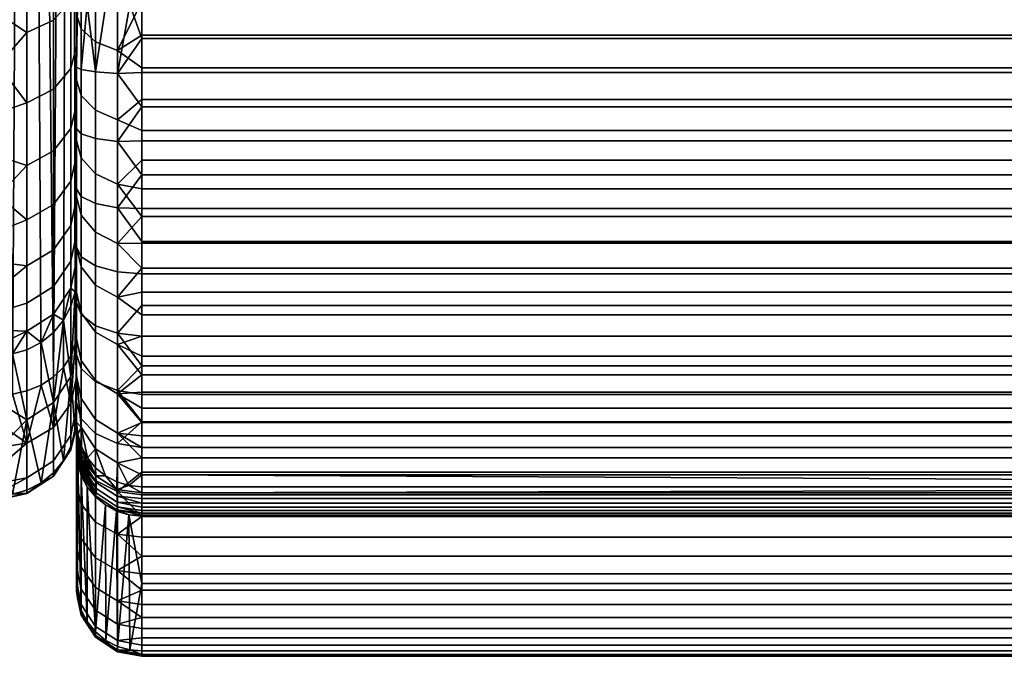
# Model space of a CAD drawing. Header units: millimetres. Extents: x -475 to 475, y -445 to 575.
# Tile 2 of 62: x -384 to -233, y -445 to -347. Entities that reach past the tile are written whole.
import ezdxf

# ---------------------------------------------------------------- set-up
doc = ezdxf.new("R2010")
doc.units = ezdxf.units.MM
doc.header["$MEASUREMENT"] = 0
doc.layers.add('kreslo', color=7, linetype='Continuous', true_color=0x8cc3e6)
doc.layers.add('kreslo bocnice', color=7, linetype='Continuous', true_color=0x8cc3e6)

msp = doc.modelspace()

# ---------------------------------------------------------------- meshes
at = {"layer": 'kreslo'}
mesh = msp.add_polyface(dxfattribs=at)
corners = [(-375, -365.52, 60.04), (-375, -408.69, 149.24), (-375, -356.19, 51.16), (-375, -335.51, 35.84), (-375, -346.16, 43.08), (-375, -324.3, 29.48), (-375, -344.67, 411), (-375, -312.62, 24.06), (-375, -354.23, 410.49), (-375, -423.47, 230.53), (-375, -363.68, 408.97), (-375, -298, 18.83), (-372.07, -327.54, 23.19), (-372.07, -315.33, 17.53), (-368.68, -316.18, 15.47), (-368.68, -328.55, 21.21), (-374.3, -325.99, 26.21), (-374.3, -314.03, 20.66), (-372.07, -339.24, 29.83), (-368.68, -340.42, 27.94), (-374.3, -337.45, 32.71), (-372.07, -350.37, 37.4), (-368.68, -351.7, 35.61), (-374.3, -348.35, 40.12), (-372.07, -360.85, 45.84), (-368.68, -362.32, 44.17), (-374.3, -358.61, 48.39), (-372.07, -370.6, 55.12), (-368.68, -372.2, 53.57), (-374.3, -368.16, 57.48), (-372.07, -379.56, 65.16), (-368.68, -381.28, 63.74), (-374.3, -376.94, 67.31), (-375, -324.3, 29.48), (-375, -312.62, 24.06), (-375, -335.51, 35.84), (-375, -346.16, 43.08), (-375, -356.19, 51.16), (-375, -374.1, 69.65), (-375, -365.52, 60.04), (-374.3, -384.89, 77.82), (-375, -381.87, 79.92), (-374.3, -374.07, 409.95), (-374.3, -383.35, 406.33), (-372.07, -384.75, 409.41), (-372.07, -375.14, 413.17), (-374.3, -364.46, 412.57), (-372.07, -365.17, 415.88), (-374.3, -354.62, 414.15), (-372.07, -354.98, 417.52), (-375, -372.92, 406.45), (-375, -381.83, 402.97), (-375, -363.68, 408.97), (-370.47, -344.67, 419.37), (-372.07, -344.67, 418.07), (-373.37, -344.67, 416.47), (-375, -354.23, 410.49), (-374.3, -344.67, 414.68), (-374.83, -344.67, 412.82), (-375, -344.67, 411)]
mesh.append_faces([[corners[k] for k in face] for face in [(0, 1, 2, 2), (3, 4, 1, 1), (1, 4, 2, 2), (5, 3, 1, 1), (6, 7, 1, 1), (8, 9, 10, 10), (9, 8, 6, 6), (7, 5, 1, 1), (6, 11, 7, 7), (12, 13, 14, 15), (16, 17, 13, 12), (18, 12, 15, 19), (20, 16, 12, 18), (21, 18, 19, 22), (23, 20, 18, 21), (24, 21, 22, 25), (26, 23, 21, 24), (27, 24, 25, 28), (29, 26, 24, 27), (30, 27, 28, 31), (32, 29, 27, 30), (16, 33, 34, 17), (20, 35, 33, 16), (36, 23, 26, 37), (23, 36, 35, 20), (32, 38, 39, 29), (40, 41, 38, 32), (29, 39, 37, 26), (42, 43, 44, 45), (46, 42, 45, 47), (48, 46, 47, 49), (42, 50, 51, 43), (50, 42, 46, 52), (49, 53, 54, 54), (49, 54, 55, 55), (48, 49, 55, 55), (48, 56, 52, 46), (56, 48, 57, 58), (56, 58, 59, 59), (57, 48, 55, 55)]])
mesh = msp.add_polyface(dxfattribs=at)
corners = [(-365, -317.05, 15.08), (-368.68, -316.18, 15.47), (-365, -311.42, 12.84), (-366.73, -299.52, 9), (-365, -322.63, 17.54), (-368.68, -328.55, 21.21), (-365, -328.15, 20.22), (-365, -333.59, 23.11), (-368.68, -340.42, 27.94), (-365, -338.93, 26.2), (-365, -344.18, 29.51), (-368.68, -351.7, 35.61), (-365, -349.32, 33.01), (-368.68, -362.32, 44.17), (-365, -354.33, 36.71), (-365, -359.21, 40.6), (-365, -363.94, 44.67), (-368.68, -372.2, 53.57), (-365, -368.52, 48.91), (-365, -372.93, 53.32), (-368.68, -381.28, 63.74), (-365, -377.17, 57.87), (-365, -381.23, 62.57), (-372.07, -365.17, 415.88), (-372.07, -375.14, 413.17), (-368.68, -375.83, 415.28), (-368.68, -365.64, 418.06), (-372.07, -354.98, 417.52), (-368.68, -355.22, 419.74), (-365, -380.98, 414.17), (-365, -375.91, 416), (-365, -370.76, 417.54), (-365, -365.55, 418.8), (-365, -360.32, 419.77), (-366.82, -344.67, 420.83), (-365, -349.86, 420.87), (-365, -344.67, 421), (-365, -355.08, 420.46), (-368.68, -344.67, 420.3), (-370.47, -344.67, 419.37), (365, -375.91, 416), (-365, -375.91, 416), (-365, -380.98, 414.17), (365, -380.98, 414.17), (365, -365.55, 418.8), (-365, -365.55, 418.8), (-365, -370.76, 417.54), (365, -370.76, 417.54), (365, -355.08, 420.46), (-365, -355.08, 420.46), (-365, -360.32, 419.77), (365, -360.32, 419.77), (365, -344.67, 421), (-365, -344.67, 421), (-365, -349.86, 420.87), (365, -349.86, 420.87), (365, -311.42, 12.84), (365, -317.05, 15.08), (-365, -317.05, 15.08), (-365, -311.42, 12.84)]
mesh.append_faces([[corners[k] for k in face] for face in [(0, 1, 2, 2), (1, 3, 2, 2), (1, 0, 4, 4), (5, 4, 6, 6), (5, 6, 7, 7), (8, 9, 10, 10), (11, 10, 12, 12), (8, 7, 9, 9), (8, 5, 7, 7), (11, 8, 10, 10), (13, 11, 14, 15), (16, 13, 15, 15), (12, 14, 11, 11), (1, 4, 5, 5), (17, 13, 16, 18), (17, 18, 19, 19), (20, 21, 22, 22), (17, 19, 21, 21), (17, 21, 20, 20), (23, 24, 25, 26), (27, 23, 26, 28), (25, 29, 30, 30), (25, 30, 31, 31), (26, 32, 33, 33), (28, 26, 33, 33), (26, 31, 32, 32), (26, 25, 31, 31), (34, 35, 36, 36), (28, 33, 37, 37), (37, 35, 28, 28), (35, 34, 28, 28), (27, 28, 38, 39), (34, 38, 28, 28), (40, 41, 42, 43), (44, 45, 46, 47), (47, 46, 41, 40), (48, 49, 50, 51), (52, 53, 54, 55), (55, 54, 49, 48), (51, 50, 45, 44), (56, 57, 58, 59)]])
mesh = msp.add_polyface(dxfattribs=at)
corners = [(365, -300.05, 9), (365.9, -299.91, 9), (365.46, -300.01, 9), (365, -305.75, 10.81), (365, -300.05, 9), (365.46, -300.01, 9), (365.9, -299.91, 9), (366.33, -299.74, 9), (365, -311.42, 12.84), (366.73, -299.52, 9), (365, -317.05, 15.08), (368.68, -316.18, 15.47), (367.46, -298.96, 9), (365, -322.63, 17.54), (368.68, -328.55, 21.21), (365, -328.15, 20.22), (365, -333.59, 23.11), (368.68, -340.42, 27.94), (365, -344.18, 29.51), (365, -338.93, 26.2), (368.68, -351.7, 35.61), (365, -349.32, 33.01), (368.68, -362.32, 44.17), (365, -359.21, 40.6), (365, -354.33, 36.71), (365, -363.94, 44.67), (368.68, -372.2, 53.57), (365, -368.52, 48.91), (368.68, -365.64, 418.06), (365, -360.32, 419.77), (365, -365.55, 418.8), (365, -370.76, 417.54), (366.82, -344.67, 420.83), (365, -344.67, 421), (365, -349.86, 420.87), (368.68, -355.22, 419.74), (365, -355.08, 420.46), (0, -300.05, 9), (365, -300.05, 9), (365, -305.75, 10.81), (365, -311.42, 12.84), (-365, -311.42, 12.84), (-365, -305.75, 10.81), (365, -322.63, 17.54), (365, -328.15, 20.22), (-365, -328.15, 20.22), (-365, -322.63, 17.54), (365, -333.59, 23.11), (365, -338.93, 26.2), (-365, -338.93, 26.2), (-365, -333.59, 23.11), (365, -317.05, 15.08), (-365, -317.05, 15.08), (365, -344.18, 29.51), (365, -349.32, 33.01), (-365, -349.32, 33.01), (-365, -344.18, 29.51), (365, -354.33, 36.71), (365, -359.21, 40.6), (-365, -359.21, 40.6), (-365, -354.33, 36.71), (365, -363.94, 44.67), (365, -368.52, 48.91), (-365, -368.52, 48.91), (-365, -363.94, 44.67)]
mesh.append_faces([[corners[k] for k in face] for face in [(0, 1, 2, 2), (3, 4, 5, 5), (3, 5, 6, 6), (7, 3, 6, 6), (8, 3, 9, 9), (10, 8, 11, 11), (9, 3, 7, 7), (11, 8, 9, 9), (12, 11, 9, 9), (11, 13, 10, 10), (14, 15, 13, 13), (14, 16, 15, 15), (17, 18, 19, 19), (20, 21, 18, 18), (17, 19, 16, 16), (17, 16, 14, 14), (22, 23, 24, 20), (25, 23, 22, 22), (21, 20, 24, 24), (11, 14, 13, 13), (26, 27, 25, 22), (28, 29, 30, 30), (28, 30, 31, 31), (32, 33, 34, 34), (35, 36, 29, 29), (36, 35, 34, 34), (34, 35, 32, 32), (37, 38, 39, 39), (39, 40, 41, 42), (43, 44, 45, 46), (47, 48, 49, 50), (44, 47, 50, 45), (51, 43, 46, 52), (53, 54, 55, 56), (57, 58, 59, 60), (54, 57, 60, 55), (61, 62, 63, 64), (58, 61, 64, 59), (48, 53, 56, 49), (39, 42, 37, 37)]])
mesh = msp.add_polyface(dxfattribs=at)
corners = [(-375, -409.34, 149.23), (-375, -413.04, 151.89), (-375, -409.18, 149.23), (-375, -365.52, 60.04), (-375, -374.1, 69.65), (-375, -408.69, 149.24), (-375, -395.89, 104.6), (-375, -401.62, 119.04), (-375, -381.87, 79.92), (-375, -388.78, 90.79), (-375, -390.33, 398.56), (-375, -381.83, 402.97), (-375, -433.89, 309.17), (-375, -405.68, 387.16), (-375, -398.31, 393.27), (-375, -372.92, 406.45), (-375, -363.68, 408.97), (-375, -423.47, 230.53), (-375, -344.67, 411), (-374.99, -409.35, 149.17), (-374.95, -409.83, 149.11), (-374.95, -409.99, 149.11), (-374.99, -409.51, 149.17), (-374.95, -410.16, 149.11), (-374.99, -409.67, 149.17), (-374.95, -410.31, 149.12), (-374.99, -409.83, 149.17), (-374.95, -410.47, 149.12), (-374.98, -409.98, 149.18), (-375, -409.93, 149.25), (-374.98, -410.42, 149.2), (-375, -410.21, 149.28), (-374.98, -410.13, 149.18), (-374.98, -410.28, 149.19), (-375, -409.79, 149.24), (-375, -409.64, 149.24), (-375, -409.49, 149.23), (-375, -409.34, 149.23), (-375, -409.18, 149.23), (-374.8, -410.96, 148.99), (-375, -408.69, 149.24), (-374.81, -410.63, 148.98), (-375, -409.02, 149.23), (-375, -408.86, 149.23), (-374.3, -384.89, 77.82), (-374.3, -376.94, 67.31), (-372.07, -379.56, 65.16), (-372.07, -387.68, 75.89), (-374.3, -391.96, 88.95), (-372.07, -394.9, 87.25), (-374.3, -399.24, 103.08), (-372.07, -402.33, 101.67), (-374.3, -405.1, 117.85), (-372.07, -408.31, 116.75), (-374.3, -409.48, 133.12), (-372.07, -412.79, 132.35), (-375, -395.89, 104.6), (-375, -388.78, 90.79), (-375, -381.87, 79.92), (-375, -401.62, 119.04), (-375, -408.69, 149.24), (-374.81, -410.63, 148.98), (-374.3, -400.5, 396.22), (-375, -398.31, 393.27), (-375, -405.68, 387.16), (-374.3, -408.18, 389.87), (-374.3, -392.19, 401.73), (-375, -390.33, 398.56), (-374.3, -383.35, 406.33), (-375, -381.83, 402.97)]
mesh.append_faces([[corners[k] for k in face] for face in [(0, 1, 2, 2), (3, 4, 5, 5), (6, 7, 5, 5), (5, 8, 9, 9), (6, 5, 9, 9), (4, 8, 5, 5), (10, 11, 12, 12), (12, 13, 14, 14), (12, 14, 10, 10), (12, 11, 15, 15), (12, 15, 16, 16), (17, 18, 5, 5), (19, 20, 21, 22), (22, 21, 23, 24), (24, 23, 25, 26), (26, 25, 27, 28), (29, 30, 31, 31), (32, 33, 34, 35), (26, 28, 36, 37), (24, 26, 37, 38), (28, 32, 35, 36), (39, 21, 20, 20), (40, 41, 20, 19), (22, 24, 38, 42), (19, 22, 42, 43), (19, 43, 40, 40), (29, 34, 33, 30), (44, 45, 46, 47), (48, 44, 47, 49), (50, 48, 49, 51), (52, 50, 51, 53), (54, 52, 53, 55), (50, 56, 57, 48), (48, 57, 58, 44), (56, 50, 52, 59), (59, 52, 54, 54), (60, 59, 54, 54), (54, 61, 60, 60), (62, 63, 64, 65), (66, 67, 63, 62), (68, 69, 67, 66)]])
mesh = msp.add_polyface(dxfattribs=at)
corners = [(-375, -409.93, 149.25), (-375, -413.04, 151.89), (-375, -409.79, 149.24), (-375, -409.64, 149.24), (-375, -409.49, 149.23), (-375, -409.34, 149.23), (-375, -410.97, 149.41), (-375, -411.22, 149.48), (-375, -410.73, 149.36), (-375, -410.21, 149.28), (-375, -410.48, 149.31), (-375, -409.02, 149.23), (-375, -409.18, 149.23), (-375, -408.86, 149.23), (-375, -408.69, 149.24), (-375, -433.89, 309.17), (-375, -363.68, 408.97), (-375, -423.47, 230.53), (-374.94, -410.91, 149.16), (-374.79, -411.87, 149.07), (-374.79, -412.15, 149.11), (-374.94, -411.19, 149.19), (-374.78, -412.42, 149.16), (-374.94, -411.45, 149.23), (-374.78, -412.67, 149.22), (-374.94, -411.7, 149.28), (-374.95, -410.16, 149.11), (-374.95, -409.99, 149.11), (-374.8, -410.96, 148.99), (-374.8, -411.27, 149.01), (-374.95, -410.31, 149.12), (-374.98, -409.98, 149.18), (-374.95, -410.47, 149.12), (-374.94, -410.62, 149.13), (-374.98, -410.13, 149.18), (-374.79, -411.58, 149.03), (-374.94, -410.76, 149.14), (-374.98, -410.28, 149.19), (-374.98, -410.42, 149.2), (-374.22, -413.13, 148.81), (-374.94, -411.94, 149.34), (-374.94, -412.2, 149.42), (-375, -411.22, 149.48), (-375, -410.97, 149.41), (-375, -410.73, 149.36), (-374.93, -412.44, 149.51), (-375, -411.46, 149.57), (-375, -410.48, 149.31), (-375, -410.21, 149.28), (-375, -411.89, 149.77), (-374.24, -412.49, 148.74), (-374.81, -410.63, 148.98), (-374.95, -409.83, 149.11), (-374.3, -409.48, 133.12), (-374.24, -412.49, 148.74), (-374.81, -410.63, 148.98), (-374.3, -408.18, 389.87), (-375, -405.68, 387.16), (-375, -412.37, 380.31), (-374.3, -415.13, 382.74)]
mesh.append_faces([[corners[k] for k in face] for face in [(0, 1, 2, 2), (1, 3, 2, 2), (4, 1, 5, 5), (4, 3, 1, 1), (6, 7, 1, 1), (6, 1, 8, 8), (9, 10, 1, 1), (1, 10, 8, 8), (9, 1, 0, 0), (11, 12, 1, 1), (13, 11, 1, 1), (14, 13, 1, 1), (15, 16, 17, 17), (18, 19, 20, 21), (21, 20, 22, 23), (23, 22, 24, 25), (26, 27, 28, 28), (29, 30, 26, 26), (28, 29, 26, 26), (31, 32, 33, 34), (32, 30, 29, 29), (35, 33, 32, 32), (29, 35, 32, 32), (36, 33, 35, 35), (19, 18, 36, 36), (35, 19, 36, 36), (34, 33, 36, 37), (37, 36, 18, 38), (29, 28, 39, 39), (40, 41, 42, 43), (25, 40, 43, 44), (41, 45, 46, 42), (21, 23, 47, 48), (18, 21, 38, 38), (21, 48, 38, 38), (23, 25, 44, 47), (45, 49, 46, 46), (50, 28, 51, 51), (52, 51, 28, 28), (53, 54, 55, 55), (56, 57, 58, 59)]])
mesh = msp.add_polyface(dxfattribs=at)
corners = [(365, -422.96, 151.04), (366.96, -422.94, 151.89), (365, -423.13, 151.89), (366.95, -418.42, 147.95), (365, -419.56, 148.07), (365, -418.61, 147.93), (368.68, -372.2, 53.57), (365, -372.93, 53.32), (365, -368.52, 48.91), (368.68, -381.28, 63.74), (365, -381.23, 62.57), (365, -377.17, 57.87), (365, -385.1, 67.41), (368.68, -389.51, 74.62), (365, -388.78, 72.36), (365, -392.26, 77.43), (368.68, -396.82, 86.13), (365, -401.46, 93.16), (365, -398.6, 87.84), (368.68, -410.42, 116.04), (365, -412.6, 120.47), (365, -410.79, 114.96), (365, -408.77, 109.46), (365, -414.2, 125.99), (366.95, -418.42, 147.95), (365, -418.61, 147.93), (365, -416.79, 137.01), (368.68, -414.95, 131.84), (365, -395.53, 82.59), (366.82, -443.64, 307.88), (365, -444.35, 313.02), (365, -443.8, 307.86), (368.68, -443.94, 318.48), (365, -444.63, 318.25), (368.68, -443.64, 329.04), (365, -444.36, 328.85), (365, -444.64, 323.54), (365, -443.8, 334.18), (366.82, -443.64, 307.88), (365, -443.8, 307.86), (365, -433.47, 229.88), (0, -418.61, 147.93), (365, -418.61, 147.93), (365, -419.56, 148.07), (365, -372.93, 53.32), (365, -377.17, 57.87), (-365, -377.17, 57.87), (-365, -372.93, 53.32), (365, -368.52, 48.91), (-365, -368.52, 48.91), (365, -381.23, 62.57), (365, -385.1, 67.41), (-365, -385.1, 67.41), (-365, -381.23, 62.57), (365, -388.78, 72.36), (365, -392.26, 77.43), (-365, -392.26, 77.43), (-365, -388.78, 72.36), (365, -395.53, 82.59), (365, -398.6, 87.84), (-365, -398.6, 87.84), (-365, -395.53, 82.59), (365, -401.46, 93.16), (365, -404.11, 98.55), (-365, -404.11, 98.55), (-365, -401.46, 93.16), (365, -406.55, 103.98), (365, -408.77, 109.46), (-365, -408.77, 109.46), (-365, -406.55, 103.98), (365, -410.79, 114.96), (365, -412.6, 120.47), (-365, -412.6, 120.47), (-365, -410.79, 114.96), (365, -414.2, 125.99), (365, -416.79, 137.01), (-365, -416.79, 137.01), (-365, -414.2, 125.99), (365, -418.61, 147.93), (0, -418.61, 147.93)]
mesh.append_faces([[corners[k] for k in face] for face in [(0, 1, 2, 2), (3, 4, 5, 5), (6, 7, 8, 8), (9, 10, 11, 11), (9, 12, 10, 10), (6, 11, 7, 7), (13, 14, 12, 12), (14, 13, 15, 15), (16, 17, 18, 18), (19, 20, 21, 21), (19, 21, 22, 22), (20, 19, 23, 23), (24, 25, 26, 26), (27, 26, 23, 23), (28, 16, 18, 18), (29, 30, 31, 31), (32, 33, 30, 30), (34, 35, 36, 36), (34, 37, 35, 35), (32, 36, 33, 33), (38, 39, 40, 40), (41, 42, 43, 43), (44, 45, 46, 47), (48, 44, 47, 49), (50, 51, 52, 53), (54, 55, 56, 57), (51, 54, 57, 52), (58, 59, 60, 61), (62, 63, 64, 65), (59, 62, 65, 60), (55, 58, 61, 56), (66, 67, 68, 69), (70, 71, 72, 73), (67, 70, 73, 68), (74, 75, 76, 77), (75, 78, 79, 79), (71, 74, 77, 72), (63, 66, 69, 64), (79, 76, 75, 75), (53, 46, 45, 50)]])
mesh = msp.add_polyface(dxfattribs=at)
corners = [(-372.03, -416.93, 148.61), (-368.79, -419.04, 148.28), (-368.77, -420.05, 148.66), (-372, -417.96, 149), (-374.2, -416.6, 150.65), (-374.19, -416.37, 150.3), (-372, -419.58, 150.26), (-372.04, -419.99, 151.04), (-374.18, -416.07, 149.96), (-374.18, -415.69, 149.66), (-371.99, -418.89, 149.56), (-374.18, -415.26, 149.41), (-374.19, -414.76, 149.2), (-374.2, -414.27, 149.04), (-374.21, -413.73, 148.91), (-370.56, -416.94, 148.15), (-368.83, -417.85, 148.03), (-372.07, -415.7, 148.31), (-373.31, -414.2, 148.51), (-372.07, -387.68, 75.89), (-372.07, -379.56, 65.16), (-368.68, -381.28, 63.74), (-368.68, -389.51, 74.62), (-372.07, -394.9, 87.25), (-368.68, -396.82, 86.13), (-372.07, -402.33, 101.67), (-368.68, -404.35, 100.75), (-372.07, -408.31, 116.75), (-368.68, -410.42, 116.04), (-372.07, -412.79, 132.35), (-368.68, -414.95, 131.84), (-365, -385.1, 67.41), (-365, -392.26, 77.43), (-365, -395.53, 82.59), (-365, -388.78, 72.36), (-365, -401.46, 93.16), (-365, -412.6, 120.47), (-365, -414.2, 125.99), (-365, -416.79, 137.01), (-366.95, -418.42, 147.95), (-365, -398.6, 87.84), (-368.83, -417.85, 148.03), (-370.56, -416.94, 148.15), (-372.07, -415.7, 148.31), (-373.31, -414.2, 148.51), (-365, -408.77, 109.46), (-372.07, -410.47, 392.36), (-372.07, -417.68, 384.98), (-368.68, -419.36, 386.44), (-368.68, -411.98, 394), (-372.07, -402.52, 398.95), (-368.68, -403.85, 400.73), (-374.3, -400.5, 396.22), (-374.3, -408.18, 389.87), (-372.07, -393.91, 404.65), (-368.68, -395.04, 406.57), (-374.3, -392.19, 401.73), (-372.07, -384.75, 409.41), (-368.68, -385.67, 411.44), (-374.3, -383.35, 406.33), (-372.07, -375.14, 413.17), (-368.68, -375.83, 415.28), (-365, -408.64, 397.86), (-365, -400.09, 404.24)]
mesh.append_faces([[corners[k] for k in face] for face in [(0, 1, 2, 3), (4, 5, 6, 6), (6, 7, 4, 4), (8, 9, 10, 10), (10, 6, 8, 8), (11, 12, 3, 3), (3, 10, 11, 11), (13, 14, 0, 0), (0, 3, 13, 13), (1, 15, 16, 16), (17, 15, 0, 0), (0, 18, 17, 17), (1, 0, 15, 15), (19, 20, 21, 22), (23, 19, 22, 24), (25, 23, 24, 26), (27, 25, 26, 28), (29, 27, 28, 30), (21, 31, 22, 22), (24, 22, 32, 33), (34, 32, 22, 22), (26, 24, 35, 35), (36, 37, 28, 28), (30, 38, 39, 39), (33, 40, 24, 24), (37, 30, 28, 28), (29, 30, 41, 42), (29, 42, 43, 43), (41, 30, 39, 39), (44, 29, 43, 43), (28, 26, 45, 45), (46, 47, 48, 49), (50, 46, 49, 51), (52, 53, 46, 50), (54, 50, 51, 55), (56, 52, 50, 54), (57, 54, 55, 58), (59, 56, 54, 57), (60, 57, 58, 61), (49, 62, 51, 51), (51, 63, 55, 55)]])
mesh = msp.add_polyface(dxfattribs=at)
corners = [(-365, -422.96, 151.04), (-365, -423.13, 151.89), (-366.96, -422.94, 151.89), (-368.8, -422.14, 150.9), (-365, -422.67, 150.29), (-368.76, -420.98, 149.25), (-365, -421.14, 148.65), (-365, -421.76, 149.1), (-368.68, -381.28, 63.74), (-365, -381.23, 62.57), (-365, -385.1, 67.41), (-368.68, -389.51, 74.62), (-365, -388.78, 72.36), (-368.68, -396.82, 86.13), (-365, -398.6, 87.84), (-365, -401.46, 93.16), (-365, -406.55, 103.98), (-368.68, -404.35, 100.75), (-365, -404.11, 98.55), (-365, -408.77, 109.46), (-368.68, -410.42, 116.04), (-365, -410.79, 114.96), (-365, -412.6, 120.47), (-368.68, -414.95, 131.84), (-365, -414.2, 125.99), (-365, -416.79, 137.01), (-368.68, -443.94, 318.48), (-365, -444.35, 313.02), (-365, -444.63, 318.25), (-368.68, -443.64, 329.04), (-365, -444.64, 323.54), (-365, -444.36, 328.85), (-365, -443.8, 334.18), (-366.82, -443.64, 307.88), (-368.68, -442.23, 339.51), (-365, -442.95, 339.49), (-365, -441.81, 344.76), (-368.68, -439.72, 349.76), (-365, -440.38, 349.97), (-365, -438.68, 355.09), (-368.68, -436.12, 359.69), (-365, -436.71, 360.11), (-368.68, -431.49, 369.19), (-365, -434.47, 365), (-365, -431.99, 369.74), (-365, -429.27, 374.32), (-365, -423.2, 382.91), (-368.68, -425.88, 378.14), (-365, -426.34, 378.71), (-368.68, -419.36, 386.44), (-365, -419.88, 386.9), (-368.68, -411.98, 394), (-365, -416.36, 390.71), (-365, -412.61, 394.37), (-368.68, -403.85, 400.73), (-365, -408.64, 397.86), (-365, -404.46, 401.16), (-365, -400.09, 404.24), (-368.68, -395.04, 406.57), (-365, -395.53, 407.1), (-368.68, -385.67, 411.44), (-365, -390.82, 409.72), (-365, -385.96, 412.08), (-368.68, -375.83, 415.28), (-365, -380.98, 414.17), (-365, -433.47, 229.88), (-366.96, -422.94, 151.89), (-365, -423.13, 151.89), (-366.82, -443.64, 307.88)]
mesh.append_faces([[corners[k] for k in face] for face in [(0, 1, 2, 2), (3, 4, 0, 0), (5, 6, 7, 7), (8, 9, 10, 10), (11, 10, 12, 12), (13, 14, 15, 15), (16, 17, 18, 18), (19, 17, 16, 16), (18, 17, 15, 15), (20, 21, 22, 22), (20, 19, 21, 21), (23, 24, 25, 25), (26, 27, 28, 28), (29, 30, 31, 31), (29, 31, 32, 32), (26, 28, 30, 30), (27, 26, 33, 33), (34, 35, 36, 36), (34, 29, 32, 35), (37, 38, 39, 39), (40, 39, 41, 41), (42, 43, 44, 44), (42, 44, 45, 45), (40, 41, 43, 43), (40, 37, 39, 39), (42, 40, 43, 43), (46, 47, 48, 48), (49, 47, 46, 46), (48, 47, 45, 45), (49, 46, 50, 50), (51, 49, 52, 53), (54, 55, 56, 56), (54, 56, 57, 57), (51, 53, 55, 55), (58, 57, 59, 59), (60, 58, 61, 62), (59, 61, 58, 58), (63, 60, 62, 64), (52, 49, 50, 50), (65, 66, 67, 67), (65, 68, 66, 66)]])
mesh = msp.add_polyface(dxfattribs=at)
corners = [(-366.95, -418.42, 147.95), (-365, -418.61, 147.93), (-365, -419.56, 148.07), (-366.95, -418.42, 147.95), (-365, -416.79, 137.01), (-365, -418.61, 147.93), (-366.82, -443.64, 307.88), (-365, -443.8, 307.86), (-365, -444.35, 313.02), (-366.82, -443.64, 307.88), (-365, -433.47, 229.88), (-365, -443.8, 307.86), (365, -420.41, 148.31), (365, -421.14, 148.65), (-365, -421.14, 148.65), (-365, -420.41, 148.31), (365, -419.56, 148.07), (-365, -419.56, 148.07), (-365, -418.61, 147.93), (0, -418.61, 147.93), (365, -421.76, 149.1), (-365, -421.76, 149.1), (365, -422.27, 149.65), (-365, -422.27, 149.65), (365, -422.67, 150.29), (365, -422.96, 151.04), (-365, -422.96, 151.04), (-365, -422.67, 150.29), (365, -423.13, 151.89), (-365, -423.13, 151.89), (365, -444.35, 313.02), (-365, -444.35, 313.02), (-365, -443.8, 307.86), (365, -443.8, 307.86), (365, -444.64, 323.54), (-365, -444.64, 323.54), (-365, -444.63, 318.25), (365, -444.63, 318.25), (365, -443.8, 334.18), (-365, -443.8, 334.18), (-365, -444.36, 328.85), (365, -444.36, 328.85), (365, -441.81, 344.76), (-365, -441.81, 344.76), (-365, -442.95, 339.49), (365, -442.95, 339.49), (365, -438.68, 355.09), (-365, -438.68, 355.09), (-365, -440.38, 349.97), (365, -440.38, 349.97), (365, -434.47, 365), (-365, -434.47, 365), (-365, -436.71, 360.11), (365, -436.71, 360.11), (365, -429.27, 374.32), (-365, -429.27, 374.32), (-365, -431.99, 369.74), (365, -431.99, 369.74), (365, -423.2, 382.91), (-365, -423.2, 382.91), (-365, -426.34, 378.71), (365, -426.34, 378.71), (365, -419.88, 386.9), (-365, -419.88, 386.9), (365, -412.61, 394.37), (-365, -412.61, 394.37), (-365, -416.36, 390.71), (365, -416.36, 390.71), (365, -404.46, 401.16), (-365, -404.46, 401.16), (-365, -408.64, 397.86), (365, -408.64, 397.86), (365, -400.09, 404.24), (365, -395.53, 407.1), (-365, -395.53, 407.1), (-365, -400.09, 404.24), (365, -385.96, 412.08), (-365, -385.96, 412.08), (-365, -390.82, 409.72), (365, -390.82, 409.72), (365, -380.98, 414.17), (-365, -380.98, 414.17), (-365, -423.13, 151.89), (365, -423.13, 151.89), (365, -433.47, 229.88), (-365, -433.47, 229.88), (365, -443.8, 307.86), (-365, -443.8, 307.86), (0, -418.61, 147.93), (-365, -418.61, 147.93), (-365, -416.79, 137.01)]
mesh.append_faces([[corners[k] for k in face] for face in [(0, 1, 2, 2), (3, 4, 5, 5), (6, 7, 8, 8), (9, 10, 11, 11), (12, 13, 14, 15), (16, 12, 15, 17), (17, 18, 19, 19), (16, 17, 19, 19), (13, 20, 21, 14), (20, 22, 23, 21), (24, 25, 26, 27), (28, 29, 26, 25), (22, 24, 27, 23), (30, 31, 32, 33), (34, 35, 36, 37), (37, 36, 31, 30), (38, 39, 40, 41), (42, 43, 44, 45), (45, 44, 39, 38), (41, 40, 35, 34), (46, 47, 48, 49), (50, 51, 52, 53), (53, 52, 47, 46), (54, 55, 56, 57), (58, 59, 60, 61), (61, 60, 55, 54), (57, 56, 51, 50), (49, 48, 43, 42), (62, 63, 59, 58), (64, 65, 66, 67), (68, 69, 70, 71), (71, 70, 65, 64), (72, 73, 74, 75), (76, 77, 78, 79), (73, 79, 78, 74), (72, 75, 69, 68), (80, 81, 77, 76), (67, 66, 63, 62), (82, 83, 84, 85), (86, 87, 85, 84), (88, 89, 90, 90)]])
mesh = msp.add_polyface(dxfattribs=at)
corners = [(-375, -433.89, 309.17), (-375, -434.64, 318.72), (-375, -434.37, 328.29), (-375, -418.28, 372.79), (-375, -412.37, 380.31), (-375, -433.09, 337.77), (-375, -430.82, 347.07), (-375, -427.56, 356.07), (-375, -423.36, 364.67), (-375, -405.68, 387.16), (-372.04, -419.99, 151.04), (-374.21, -416.76, 151.04), (-374.2, -416.6, 150.65), (-372, -419.58, 150.26), (-374.19, -416.37, 150.3), (-374.18, -416.07, 149.96), (-371.99, -418.89, 149.56), (-374.18, -415.69, 149.66), (-374.18, -415.26, 149.41), (-374.78, -414.73, 150.64), (-374.79, -414.88, 151.03), (-373.33, -418.63, 151.89), (-374.25, -416.89, 151.89), (-374.81, -415, 151.89), (-374.3, -438.04, 328.58), (-374.3, -438.32, 318.62), (-372.07, -441.71, 318.54), (-372.07, -441.42, 328.86), (-374.3, -436.71, 338.46), (-372.07, -440.04, 339.09), (-374.3, -434.34, 348.14), (-372.07, -437.58, 349.12), (-374.3, -430.95, 357.5), (-372.07, -434.07, 358.82), (-374.3, -426.58, 366.46), (-372.07, -429.54, 368.11), (-374.3, -421.29, 374.91), (-372.07, -424.06, 376.86), (-374.3, -415.13, 382.74), (-372.07, -417.68, 384.98), (-374.3, -437.54, 308.69), (-373.37, -439.32, 308.46), (-374.83, -435.69, 308.94), (-375, -434.64, 318.72), (-375, -433.89, 309.17), (-375, -434.37, 328.29), (-375, -433.09, 337.77), (-375, -430.82, 347.07), (-375, -427.56, 356.07), (-375, -418.28, 372.79), (-375, -423.36, 364.67), (-375, -412.37, 380.31), (-375, -423.47, 230.53), (-375, -413.04, 151.89), (-374.81, -415, 151.89), (-374.25, -416.89, 151.89), (-374.3, -437.54, 308.69), (-373.33, -418.63, 151.89), (-373.37, -439.32, 308.46), (-374.83, -435.69, 308.94), (-375, -433.89, 309.17)]
mesh.append_faces([[corners[k] for k in face] for face in [(0, 1, 2, 2), (3, 4, 0, 0), (2, 5, 0, 0), (5, 6, 0, 0), (0, 6, 7, 7), (7, 8, 0, 0), (8, 3, 0, 0), (4, 9, 0, 0), (10, 11, 12, 12), (13, 14, 15, 15), (16, 17, 18, 18), (19, 12, 11, 20), (11, 10, 21, 21), (22, 11, 21, 21), (22, 23, 20, 11), (24, 25, 26, 27), (28, 24, 27, 29), (30, 28, 29, 31), (32, 30, 31, 33), (34, 32, 33, 35), (36, 34, 35, 37), (38, 36, 37, 39), (40, 41, 25, 25), (42, 40, 25, 25), (43, 44, 42, 42), (24, 45, 43, 25), (43, 42, 25, 25), (45, 24, 28, 46), (30, 47, 46, 28), (32, 48, 47, 30), (36, 49, 50, 34), (34, 50, 48, 32), (38, 51, 49, 36), (52, 53, 54, 54), (55, 56, 54, 54), (55, 57, 58, 58), (52, 54, 59, 59), (56, 59, 54, 54), (59, 60, 52, 52), (58, 56, 55, 55)]])
mesh = msp.add_polyface(dxfattribs=at)
corners = [(-375, -412.77, 150.66), (-375, -412.93, 151.04), (-375, -413.04, 151.89), (-375, -411.22, 149.48), (-375, -411.46, 149.57), (-375, -412.56, 150.33), (-375, -423.47, 230.53), (-375, -408.69, 149.24), (-375, -411.89, 149.77), (-375, -412.26, 150.02), (-372, -417.96, 149), (-374.19, -414.76, 149.2), (-374.2, -414.27, 149.04), (-374.78, -414.51, 150.29), (-374.19, -416.37, 150.3), (-374.2, -416.6, 150.65), (-374.78, -414.73, 150.64), (-374.77, -413.83, 149.69), (-374.18, -415.69, 149.66), (-374.18, -416.07, 149.96), (-374.77, -414.21, 149.97), (-374.94, -411.94, 149.34), (-374.78, -412.91, 149.28), (-374.78, -413.16, 149.37), (-374.94, -412.2, 149.42), (-374.77, -413.4, 149.46), (-374.93, -412.44, 149.51), (-374.18, -415.26, 149.41), (-374.79, -412.15, 149.11), (-374.79, -411.87, 149.07), (-374.21, -413.73, 148.91), (-374.78, -412.42, 149.16), (-374.78, -412.67, 149.22), (-374.94, -411.7, 149.28), (-374.79, -411.58, 149.03), (-374.8, -411.27, 149.01), (-374.22, -413.13, 148.81), (-375, -412.77, 150.66), (-375, -412.56, 150.33), (-375, -412.26, 150.02), (-374.79, -414.88, 151.03), (-375, -412.93, 151.04), (-374.81, -415, 151.89), (-375, -413.04, 151.89), (-372.03, -416.93, 148.61), (-373.31, -414.2, 148.51), (-374.24, -412.49, 148.74), (-374.8, -410.96, 148.99), (-375, -411.89, 149.77), (-374.3, -409.48, 133.12), (-373.31, -414.2, 148.51), (-374.24, -412.49, 148.74), (-372.07, -412.79, 132.35), (-374.3, -408.18, 389.87), (-374.3, -415.13, 382.74), (-372.07, -417.68, 384.98), (-372.07, -410.47, 392.36)]
mesh.append_faces([[corners[k] for k in face] for face in [(0, 1, 2, 2), (3, 4, 2, 2), (0, 2, 5, 5), (6, 7, 2, 2), (8, 9, 2, 2), (2, 9, 5, 5), (4, 8, 2, 2), (10, 11, 12, 12), (13, 14, 15, 16), (17, 18, 19, 20), (20, 19, 14, 13), (21, 22, 23, 24), (24, 23, 25, 26), (23, 22, 11, 11), (27, 25, 23, 23), (11, 27, 23, 23), (25, 27, 18, 17), (28, 29, 30, 30), (12, 31, 28, 28), (30, 12, 28, 28), (32, 31, 12, 12), (11, 22, 32, 32), (12, 11, 32, 32), (33, 32, 22, 21), (34, 35, 36, 36), (30, 29, 34, 34), (36, 30, 34, 34), (13, 16, 37, 38), (20, 13, 38, 39), (16, 40, 41, 37), (42, 43, 41, 40), (36, 44, 30, 30), (26, 25, 17, 17), (45, 44, 36, 36), (45, 36, 46, 46), (36, 47, 46, 46), (17, 20, 39, 48), (17, 48, 26, 26), (49, 50, 51, 51), (49, 52, 50, 50), (53, 54, 55, 56)]])
mesh = msp.add_polyface(dxfattribs=at)
corners = [(-372, -419.58, 150.26), (-368.77, -421.69, 150.02), (-368.8, -422.14, 150.9), (-372.04, -419.99, 151.04), (-371.99, -418.89, 149.56), (-368.76, -420.98, 149.25), (-372, -417.96, 149), (-368.77, -420.05, 148.66), (-368.84, -422.36, 151.89), (-370.57, -421.42, 151.89), (-366.96, -422.94, 151.89), (-365, -422.27, 149.65), (-365, -422.67, 150.29), (-365, -421.76, 149.1), (-365, -422.96, 151.04), (-372.09, -420.16, 151.89), (-373.33, -418.63, 151.89), (-365, -420.41, 148.31), (-365, -421.14, 148.65), (-368.79, -419.04, 148.28), (-365, -419.56, 148.07), (-368.83, -417.85, 148.03), (-366.95, -418.42, 147.95), (-372.07, -441.42, 328.86), (-372.07, -441.71, 318.54), (-368.68, -443.94, 318.48), (-368.68, -443.64, 329.04), (-372.07, -440.04, 339.09), (-368.68, -442.23, 339.51), (-372.07, -437.58, 349.12), (-368.68, -439.72, 349.76), (-372.07, -434.07, 358.82), (-368.68, -436.12, 359.69), (-372.07, -429.54, 368.11), (-368.68, -431.49, 369.19), (-372.07, -424.06, 376.86), (-368.68, -425.88, 378.14), (-372.07, -417.68, 384.98), (-368.68, -419.36, 386.44), (-365, -444.64, 323.54), (-368.68, -443.11, 307.95), (-366.82, -443.64, 307.88), (-365, -441.81, 344.76), (-365, -440.38, 349.97), (-365, -429.27, 374.32), (-370.47, -442.19, 308.08), (-372.07, -440.9, 308.25), (-374.3, -438.32, 318.62), (-373.37, -439.32, 308.46), (-372.09, -420.16, 151.89), (-372.07, -440.9, 308.25), (-373.33, -418.63, 151.89), (-366.96, -422.94, 151.89), (-368.68, -443.11, 307.95), (-368.84, -422.36, 151.89), (-370.47, -442.19, 308.08), (-370.57, -421.42, 151.89), (-366.82, -443.64, 307.88), (-373.37, -439.32, 308.46)]
mesh.append_faces([[corners[k] for k in face] for face in [(0, 1, 2, 3), (4, 5, 1, 0), (6, 7, 5, 4), (2, 8, 9, 9), (2, 10, 8, 8), (11, 12, 1, 1), (2, 1, 12, 12), (1, 5, 13, 11), (2, 14, 10, 10), (3, 2, 9, 9), (9, 15, 3, 3), (16, 3, 15, 15), (17, 18, 7, 7), (5, 7, 18, 18), (7, 19, 20, 17), (21, 22, 19, 19), (20, 19, 22, 22), (23, 24, 25, 26), (27, 23, 26, 28), (29, 27, 28, 30), (31, 29, 30, 32), (33, 31, 32, 34), (35, 33, 34, 36), (37, 35, 36, 38), (25, 39, 26, 26), (40, 41, 25, 25), (30, 28, 42, 43), (44, 36, 34, 34), (45, 40, 25, 25), (24, 46, 45, 45), (24, 47, 48, 46), (25, 24, 45, 45), (49, 50, 51, 51), (52, 53, 54, 54), (54, 55, 56, 56), (56, 50, 49, 49), (57, 53, 52, 52), (53, 55, 54, 54), (56, 55, 50, 50), (50, 58, 51, 51)]])
at = {"layer": 'kreslo bocnice'}
mesh = msp.add_polyface(dxfattribs=at)
corners = [(375.84, -405.85, 352.54), (375.2, -396.75, 363.18), (375, -395, 361.87), (375, -401.87, 350.61), (375, -408.53, 325.23), (375, -408.08, 312.05), (375.2, -410.24, 311.76), (375.84, -412.94, 325.5), (375, -397.31, 230.79), (375.2, -410.24, 311.76), (375, -408.08, 312.05), (375.2, 377.54, 1392.03), (375, 379.29, 1390.72), (375, -7.86, 876.3), (375, -329.77, 43.48), (375, -386.54, 149.54), (375, -317.74, 33.88), (375, -304.9, 25.39), (375, -340.87, 54.14), (375, -350.97, 65.75), (375, -291.36, 18.09), (375, -268.42, 9), (375, -7.86, 876.3), (375, 268.42, 9), (375, 386.54, 149.54), (375, 277.21, 12.03), (375, -277.21, 12.03), (375, -397.31, 230.79), (375, 291.36, 18.09), (375, -408.08, 312.05), (375, -408.53, 325.23), (375, -406.44, 338.25), (375, -395, 361.87), (375, -401.87, 350.61), (375, -367.85, 91.45), (375, -374.46, 105.28), (375, -359.99, 78.22), (375, -379.81, 119.66), (375, -383.85, 134.45), (375, -383.85, 134.45), (375.2, -388.71, 149.26), (375, -386.54, 149.54), (375, -268.42, 9), (375.44, -278.35, 9), (375, -277.21, 12.03), (375, -291.36, 18.09), (375, 277.21, 12.03), (375.44, 278.35, 9), (375, 268.42, 9), (-375, -395, 361.87), (-375, -268.42, 9), (-375, -7.86, 876.3), (-375, 542.21, 1324.04), (-375, 379.29, 1390.72)]
mesh.append_faces([[corners[k] for k in face] for face in [(0, 1, 2, 3), (4, 5, 6, 7), (8, 9, 10, 10), (11, 12, 13, 13), (14, 15, 16, 16), (16, 15, 17, 17), (18, 19, 15, 15), (18, 15, 14, 14), (20, 17, 15, 15), (21, 22, 23, 23), (23, 24, 25, 25), (26, 27, 21, 21), (25, 24, 28, 28), (27, 26, 20, 20), (23, 22, 24, 24), (29, 30, 31, 31), (27, 29, 32, 32), (31, 33, 29, 29), (32, 29, 33, 33), (15, 27, 20, 20), (34, 35, 15, 15), (36, 34, 15, 15), (37, 38, 15, 15), (37, 15, 35, 35), (21, 27, 32, 32), (36, 15, 19, 19), (32, 22, 21, 21), (39, 40, 41, 41), (42, 43, 44, 44), (45, 44, 43, 43), (46, 47, 48, 48), (49, 50, 51, 51), (52, 53, 51, 51)]])
mesh = msp.add_polyface(dxfattribs=at)
corners = [(-376.37, -284.69, 9), (-375, -268.42, 9), (-375.44, -278.35, 9), (-378.08, -290.87, 9), (-387, -300.05, 9), (-375, 268.42, 9), (-378.08, 290.87, 9), (-376.37, 284.69, 9), (-425, -300.05, 9), (-425, 300.05, 9), (-387, 300.05, 9), (-463, -300.05, 9), (-463, 300.05, 9), (-425, 369.7, 1397.94), (-463, 369.7, 1397.94), (-463, -17.44, 883.51), (-387, -146.49, 712.04), (-387, 111.6, 1054.99), (-425, -404.59, 369.09), (-387, -404.59, 369.09), (-463, -404.59, 369.09), (-382.58, 370.37, 1397.43), (-384.82, 369.86, 1397.82), (-382.58, -16.77, 883), (-387, 111.6, 1054.99), (-387, -146.49, 712.04), (-380.43, 371.26, 1396.76), (-378.51, 372.51, 1395.82), (-375.84, -11.39, 878.95), (-376.96, 374.04, 1394.67), (-375.84, 375.76, 1393.38), (-382.58, -403.92, 368.58), (-380.43, -403.03, 367.91), (-378.51, -401.78, 366.97), (-375, -7.86, 876.3), (-375.2, -396.75, 363.18), (-375, -395, 361.87), (-376.96, -400.25, 365.82), (-375.84, -398.53, 364.53), (-375.2, 377.54, 1392.03), (-384.82, -404.43, 368.97), (-375, -268.42, 9), (-375, 268.42, 9), (-375, -7.86, 876.3), (-375, 386.54, 149.54), (-375, -277.21, 12.03), (-375.44, -278.35, 9), (-375, -268.42, 9), (-375, 277.21, 12.03), (-375, 268.42, 9), (-375.44, 278.35, 9)]
mesh.append_faces([[corners[k] for k in face] for face in [(0, 1, 2, 2), (3, 1, 0, 0), (4, 5, 1, 1), (6, 7, 5, 5), (4, 8, 9, 10), (10, 5, 4, 4), (11, 9, 8, 8), (9, 11, 12, 12), (13, 14, 15, 15), (16, 17, 13, 13), (18, 19, 16, 16), (20, 18, 15, 15), (18, 13, 15, 15), (16, 13, 18, 18), (21, 22, 23, 23), (24, 23, 22, 22), (25, 23, 24, 24), (26, 21, 23, 23), (23, 27, 26, 26), (27, 28, 29, 29), (28, 30, 29, 29), (28, 27, 23, 23), (31, 32, 23, 23), (32, 33, 23, 23), (28, 23, 33, 33), (34, 28, 35, 36), (33, 37, 28, 28), (37, 38, 28, 28), (39, 28, 34, 34), (23, 25, 40, 40), (41, 42, 43, 43), (42, 44, 43, 43), (45, 46, 47, 47), (48, 49, 50, 50)]])
mesh = msp.add_polyface(dxfattribs=at)
corners = [(-381.23, -296.73, 9), (-382.38, -297.99, 9), (-375, -268.42, 9), (-379.42, -293.92, 9), (-378.08, -290.87, 9), (-383.74, -299.05, 9), (-384.49, -299.46, 9), (-385.28, -299.78, 9), (-386.12, -299.98, 9), (-387, -300.05, 9), (-382.58, -16.77, 883), (-384.82, -404.43, 368.97), (-382.58, -403.92, 368.58), (-375.84, -11.39, 878.95), (-375.84, -398.53, 364.53), (-375.2, -396.75, 363.18), (-425, -300.05, 9), (-387, -300.05, 9), (-387, -309.98, 14.44), (-463, -319.6, 20.52), (-463, -300.05, 9), (-387, -319.6, 20.52), (-375, -397.31, 230.79), (-375, -291.36, 18.09), (-375, -277.21, 12.03), (-375.84, -307.17, 21.6), (-375.84, -320.34, 30.3), (-378.51, -322.74, 27.02), (-378.51, -309.26, 18.11), (-375.84, -293.27, 14.11), (-382.58, -310.63, 15.81), (-382.58, -324.31, 24.86), (-387, -319.6, 20.52), (-387, -309.98, 14.44), (-386.12, -299.98, 9), (-387, -300.05, 9), (-385.28, -299.78, 9), (-384.49, -299.46, 9), (-383.74, -299.05, 9), (-381.23, -296.73, 9), (-382.38, -297.99, 9), (-379.42, -293.92, 9), (-375, -317.74, 33.88), (-375, -304.9, 25.39), (-375, -291.36, 18.09), (-378.08, -290.87, 9), (-376.37, -284.69, 9), (-375.44, -278.35, 9), (-375, -277.21, 12.03)]
mesh.append_faces([[corners[k] for k in face] for face in [(0, 1, 2, 2), (2, 3, 0, 0), (2, 4, 3, 3), (1, 5, 2, 2), (2, 6, 7, 7), (2, 7, 8, 8), (8, 9, 2, 2), (6, 2, 5, 5), (10, 11, 12, 12), (13, 14, 15, 15), (16, 17, 18, 18), (16, 19, 20, 20), (18, 19, 16, 16), (21, 19, 18, 18), (22, 23, 24, 24), (25, 26, 27, 28), (29, 25, 28, 28), (30, 31, 32, 33), (34, 33, 35, 35), (33, 34, 36, 36), (30, 36, 37, 37), (37, 38, 30, 30), (30, 39, 28, 28), (40, 39, 30, 30), (38, 40, 30, 30), (36, 30, 33, 33), (41, 28, 39, 39), (42, 26, 25, 43), (29, 44, 43, 25), (29, 45, 46, 46), (29, 28, 45, 45), (47, 29, 46, 46), (47, 48, 44, 29), (45, 28, 41, 41)]])
mesh = msp.add_polyface(dxfattribs=at)
corners = [(-384.82, -404.43, 368.97), (-387, -146.49, 712.04), (-387, -404.59, 369.09), (-463, -353.93, 50.62), (-387, -361.22, 59.37), (-387, -367.91, 68.5), (-463, -367.91, 68.5), (-387, -353.93, 50.62), (-463, -337.71, 34.5), (-387, -337.71, 34.5), (-387, -346.08, 42.31), (-463, -319.6, 20.52), (-387, -319.6, 20.52), (-387, -328.87, 27.22), (-375, -329.77, 43.48), (-375, -317.74, 33.88), (-375, -386.54, 149.54), (-375, -304.9, 25.39), (-375, -340.87, 54.14), (-375, -350.97, 65.75), (-375, -291.36, 18.09), (-375, -277.21, 12.03), (-375, -268.42, 9), (-375, -397.31, 230.79), (-375.84, -354.43, 63), (-375.84, -363.68, 75.8), (-378.51, -367.08, 73.56), (-378.51, -357.61, 60.47), (-378.51, -347.01, 48.28), (-382.58, -359.71, 58.81), (-382.58, -348.95, 46.44), (-375.84, -344.07, 51.09), (-378.51, -335.36, 37.1), (-382.58, -337.12, 35.09), (-375.84, -332.68, 40.16), (-378.51, -322.74, 27.02), (-382.58, -324.31, 24.86), (-375.84, -320.34, 30.3), (-378.51, -309.26, 18.11), (-382.58, -310.63, 15.81), (-387, -353.93, 50.62), (-387, -361.22, 59.37), (-375, -359.99, 78.22), (-375, -350.97, 65.75), (-387, -346.08, 42.31), (-387, -337.71, 34.5), (-387, -328.87, 27.22), (-387, -319.6, 20.52), (-375, -340.87, 54.14), (-375, -329.77, 43.48), (-375, -317.74, 33.88)]
mesh.append_faces([[corners[k] for k in face] for face in [(0, 1, 2, 2), (3, 4, 5, 6), (3, 7, 4, 4), (8, 9, 10, 10), (11, 12, 13, 13), (8, 13, 9, 9), (3, 10, 7, 7), (8, 10, 3, 3), (11, 13, 8, 8), (14, 15, 16, 16), (15, 17, 16, 16), (18, 16, 19, 19), (18, 14, 16, 16), (20, 16, 17, 17), (21, 22, 23, 23), (24, 25, 26, 27), (28, 27, 29, 30), (31, 24, 27, 28), (32, 28, 30, 33), (34, 31, 28, 32), (35, 32, 33, 36), (37, 34, 32, 35), (38, 35, 36, 39), (40, 29, 41, 41), (42, 25, 24, 43), (30, 40, 44, 44), (45, 46, 36, 33), (44, 45, 33, 30), (46, 47, 36, 36), (31, 48, 43, 24), (34, 49, 48, 31), (37, 50, 49, 34), (40, 30, 29, 29)]])
mesh = msp.add_polyface(dxfattribs=at)
corners = [(-375, -395, 361.87), (-375.2, -396.75, 363.18), (-375, -401.87, 350.61), (-378.51, -405.72, 229.68), (-378.51, -394.95, 148.43), (-376.96, -393.05, 148.68), (-375, -397.31, 230.79), (-375.84, -401.69, 230.21), (-375.2, -388.71, 149.26), (-375, -386.54, 149.54), (-375.84, -390.92, 148.96), (-375, -386.54, 149.54), (-375, -291.36, 18.09), (-375, -397.31, 230.79), (-375, -367.85, 91.45), (-375, -374.46, 105.28), (-375, -359.99, 78.22), (-375, -379.81, 119.66), (-375, -383.85, 134.45), (-375, -268.42, 9), (-375, -395, 361.87), (-375, -350.97, 65.75), (-378.51, -387.88, 117.06), (-378.51, -392.12, 132.58), (-382.58, -394.73, 132), (-382.58, -390.43, 116.24), (-375.84, -384.01, 118.3), (-375.84, -388.16, 133.48), (-378.51, -382.27, 101.97), (-382.58, -384.73, 100.93), (-375.84, -378.53, 103.56), (-378.51, -375.33, 87.45), (-382.58, -377.69, 86.19), (-375.84, -371.75, 89.37), (-378.51, -367.08, 73.56), (-382.58, -369.32, 72.1), (-375.84, -363.68, 75.8), (-378.51, -357.61, 60.47), (-382.58, -359.71, 58.81), (-380.43, -396.5, 148.22), (-382.58, -397.6, 148.08), (-376.96, -393.05, 148.68), (-378.51, -394.95, 148.43), (-375.84, -390.92, 148.96), (-375, -383.85, 134.45), (-375, -386.54, 149.54), (-375.2, -388.71, 149.26), (-375, -374.46, 105.28), (-375, -379.81, 119.66), (-375, -359.99, 78.22), (-375, -367.85, 91.45)]
mesh.append_faces([[corners[k] for k in face] for face in [(0, 1, 2, 2), (3, 4, 5, 5), (6, 7, 8, 9), (5, 10, 7, 7), (7, 10, 8, 8), (11, 12, 13, 13), (14, 11, 15, 15), (16, 11, 14, 14), (17, 11, 18, 18), (17, 15, 11, 11), (19, 20, 13, 13), (16, 21, 11, 11), (22, 23, 24, 25), (26, 27, 23, 22), (28, 22, 25, 29), (30, 26, 22, 28), (31, 28, 29, 32), (33, 30, 28, 31), (34, 31, 32, 35), (36, 33, 31, 34), (37, 34, 35, 38), (39, 40, 24, 24), (41, 42, 23, 23), (39, 23, 42, 42), (24, 23, 39, 39), (27, 43, 41, 41), (44, 45, 46, 46), (43, 27, 46, 46), (27, 44, 46, 46), (27, 41, 23, 23), (30, 47, 48, 26), (36, 49, 50, 33), (33, 50, 47, 30), (26, 48, 44, 27)]])
mesh = msp.add_polyface(dxfattribs=at)
corners = [(-384.82, -404.43, 368.97), (-382.58, -411.91, 355.48), (-382.58, -403.92, 368.58), (-387, -408.89, 362.77), (-387, -412.61, 355.98), (-387, -415.68, 348.79), (-382.58, -417.23, 341.08), (-387, -418.05, 341.29), (-387, -419.67, 333.6), (-380.43, -403.03, 367.91), (-382.58, -419.67, 325.92), (-387, -420.52, 325.83), (-387, -420.62, 318.08), (-384.82, -419.78, 310.5), (-387, -419.97, 310.47), (-382.58, -419.14, 310.58), (-380.43, -418.04, 310.73), (-387, -412.8, 256.3), (-384.82, -419.78, 310.5), (-387, -419.97, 310.47), (-382.58, -408.37, 229.33), (-382.58, -419.14, 310.58), (-380.43, -418.04, 310.73), (-387, -405.62, 202.13), (-384.82, -398.24, 147.99), (-387, -398.44, 147.97), (-382.58, -397.6, 148.08), (-384.82, -398.24, 147.99), (-387, -398.44, 147.97), (-387, -396.83, 137.96), (-387, -394.62, 127.86), (-387, -391.78, 117.72), (-382.58, -390.43, 116.24), (-382.58, -394.73, 132), (-382.58, -397.6, 148.08), (-382.58, -384.73, 100.93), (-387, -388.31, 107.61), (-387, -384.19, 97.56), (-387, -379.41, 87.66), (-382.58, -377.69, 86.19), (-382.58, -369.32, 72.1), (-387, -373.98, 77.95), (-387, -367.91, 68.5), (-382.58, -359.71, 58.81), (-387, -361.22, 59.37)]
mesh.append_faces([[corners[k] for k in face] for face in [(0, 1, 2, 2), (1, 0, 3, 3), (1, 4, 5, 5), (6, 1, 5, 7), (8, 6, 7, 7), (3, 4, 1, 1), (9, 2, 1, 1), (10, 8, 11, 11), (12, 10, 11, 11), (13, 12, 14, 14), (13, 15, 10, 10), (15, 16, 10, 10), (13, 10, 12, 12), (8, 10, 6, 6), (17, 18, 19, 19), (20, 21, 18, 18), (22, 21, 20, 20), (17, 20, 18, 18), (23, 20, 17, 17), (24, 23, 25, 25), (20, 24, 26, 26), (20, 23, 24, 24), (27, 28, 29, 29), (30, 31, 32, 33), (33, 29, 30, 30), (34, 27, 33, 33), (33, 27, 29, 29), (35, 32, 31, 36), (37, 38, 39, 35), (40, 41, 42, 42), (39, 38, 41, 41), (43, 40, 42, 44), (41, 40, 39, 39), (36, 37, 35, 35)]])
mesh = msp.add_polyface(dxfattribs=at)
corners = [(-378.51, -414.65, 340.4), (-378.51, -409.51, 354.31), (-382.58, -411.91, 355.48), (-382.58, -417.23, 341.08), (-375.84, -410.71, 339.37), (-375.84, -405.85, 352.54), (-378.51, -417, 325.75), (-382.58, -419.67, 325.92), (-375.84, -412.94, 325.5), (-378.51, -401.78, 366.97), (-380.43, -403.03, 367.91), (-375.84, -398.53, 364.53), (-376.96, -400.25, 365.82), (-375.2, -396.75, 363.18), (-375, -401.87, 350.61), (-375, -406.44, 338.25), (-380.43, -418.04, 310.73), (-378.51, -416.49, 310.93), (-375, -408.53, 325.23), (-375.2, -410.24, 311.76), (-375, -408.08, 312.05), (-376.96, -414.59, 311.18), (-375.84, -412.46, 311.47), (-378.51, -405.72, 229.68), (-380.43, -418.04, 310.73), (-382.58, -408.37, 229.33), (-376.96, -414.59, 311.18), (-378.51, -416.49, 310.93), (-375.84, -401.69, 230.21), (-375.84, -412.46, 311.47), (-375, -397.31, 230.79), (-375, -408.08, 312.05), (-375.2, -410.24, 311.76), (-382.58, -397.6, 148.08), (-380.43, -396.5, 148.22), (-378.51, -394.95, 148.43), (-376.96, -393.05, 148.68), (-375, -408.08, 312.05), (-375, -406.44, 338.25), (-375, -408.53, 325.23), (-375, -397.31, 230.79), (-375, -395, 361.87), (-375, -401.87, 350.61)]
mesh.append_faces([[corners[k] for k in face] for face in [(0, 1, 2, 3), (4, 5, 1, 0), (6, 0, 3, 7), (8, 4, 0, 6), (1, 9, 10, 10), (5, 11, 12, 12), (12, 9, 1, 1), (11, 5, 13, 13), (5, 14, 13, 13), (14, 5, 4, 15), (1, 5, 12, 12), (1, 10, 2, 2), (7, 16, 6, 6), (17, 6, 16, 16), (8, 18, 15, 4), (18, 8, 19, 20), (8, 6, 17, 21), (8, 22, 19, 19), (8, 21, 22, 22), (23, 24, 25, 25), (23, 26, 27, 27), (26, 28, 29, 29), (30, 31, 32, 32), (32, 29, 28, 28), (28, 26, 23, 23), (23, 27, 24, 24), (23, 25, 33, 34), (34, 35, 23, 23), (36, 28, 23, 23), (32, 28, 30, 30), (37, 38, 39, 39), (40, 41, 37, 37), (38, 37, 42, 42), (41, 42, 37, 37)]])

doc.saveas('drawing.dxf')
